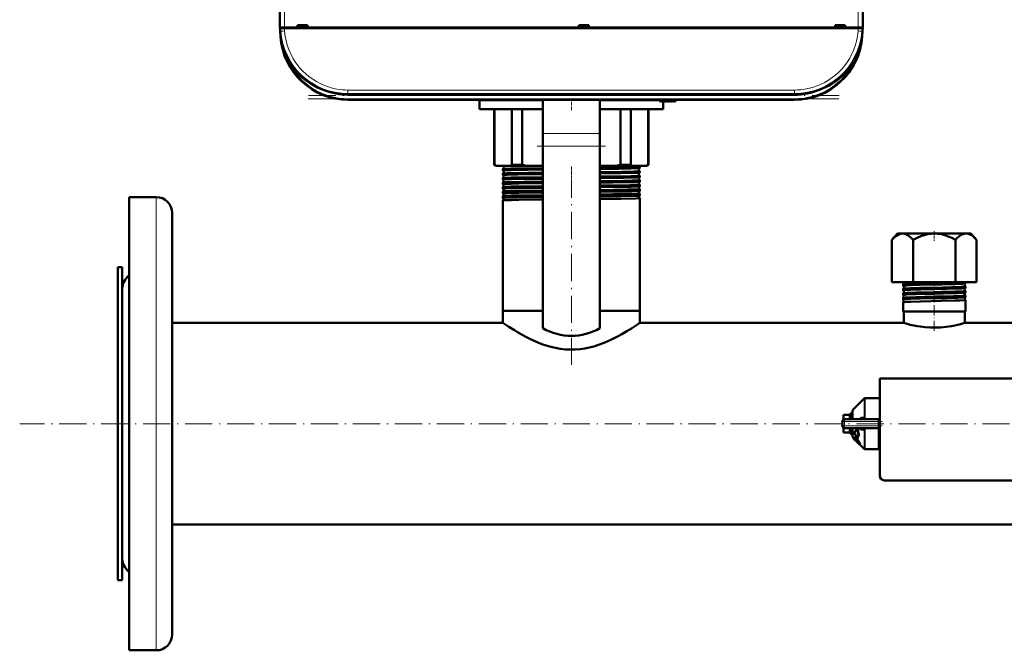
# Model space of a CAD drawing. Extents: x -1595 to 1972, y -1757 to 691.
# Tile 1 of 59: x -252 to 182, y -1757 to -1479. Entities that reach past the tile are written whole.
import ezdxf

# ---------------------------------------------------------------- set-up
doc = ezdxf.new("R2010")
doc.units = 0
doc.linetypes.add('DASHDOT', pattern=[18.5, 12, -3, 0.5, -3])

msp = doc.modelspace()

# ---------------------------------------------------------------- linework, layer by layer
at = {"color": 7, "lineweight": 50}
for p, q in [((-136.93, -1482.44), (-136.51, -1400.38)), ((120.07, -1482.44), (119.64, -1400.38)), ((-136.93, -1482.44), (-134.93, -1482.44)), ((-136.82, -1484.03), (-136.91, -1482.84)), ((-136.91, -1482.84), (-134.91, -1482.84)), ((-136.82, -1484.06), (-136.65, -1486.53)), ((-136.63, -1482.44), (-136.63, -1482.84)), ((-134.93, -1482.44), (-129.14, -1482.44)), ((118.04, -1482.84), (-134.91, -1482.84)), ((-129.14, -1482.44), (-129.14, -1481.44)), ((-129.14, -1481.44), (-124.73, -1481.44)), ((-129.14, -1482.44), (-129, -1482.44)), ((-129.08, -1482.44), (-124.78, -1482.44)), ((-129, -1482.44), (-128.93, -1481.44)), ((-124.93, -1481.44), (-124.87, -1482.44)), ((-124.87, -1482.44), (-124.73, -1482.44)), ((-124.73, -1481.44), (-124.73, -1482.44)), ((-124.73, -1482.44), (-5.14, -1482.44)), ((-5.14, -1482.44), (-5.14, -1481.44)), ((-5.14, -1481.44), (-0.73, -1481.44)), ((-5.14, -1482.44), (-5, -1482.44)), ((-5.08, -1482.44), (-0.78, -1482.44)), ((-5, -1482.44), (-4.93, -1481.44)), ((-0.93, -1481.44), (-0.87, -1482.44)), ((-0.87, -1482.44), (-0.73, -1482.44)), ((-0.73, -1481.44), (-0.73, -1482.44)), ((-0.73, -1482.44), (107.86, -1482.44)), ((107.86, -1482.44), (107.86, -1481.44)), ((107.86, -1481.44), (112.27, -1481.44)), ((107.86, -1482.44), (108, -1482.44)), ((107.92, -1482.44), (112.22, -1482.44)), ((108.07, -1481.44), (108, -1482.44)), ((112.07, -1481.44), (112.13, -1482.44)), ((112.13, -1482.44), (112.27, -1482.44)), ((112.27, -1481.44), (112.27, -1482.44)), ((112.27, -1482.44), (118.07, -1482.44)), ((120.04, -1482.84), (118.04, -1482.84)), ((119.77, -1482.84), (119.77, -1482.44)), ((119.95, -1484.03), (119.78, -1486.53)), ((120.04, -1482.84), (119.95, -1484.03)), ((119.62, -1486.84), (119.62, -1486.85)), ((119.62, -1486.85), (119.62, -1486.86)), ((119.67, -1486.52), (119.68, -1486.47)), ((119.73, -1486.52), (119.68, -1486.89)), ((119.73, -1486.52), (119.69, -1486.9)), ((-134.48, -1493.74), (-134.38, -1493.97)), ((111.9, -1504.77), (112.11, -1504.55)), ((111.9, -1504.77), (111.91, -1504.77)), ((111.93, -1504.75), (111.91, -1504.77)), ((111.91, -1504.76), (111.91, -1504.77)), ((111.91, -1504.77), (111.91, -1504.77)), ((111.94, -1504.73), (111.94, -1504.74)), ((112.21, -1504.44), (112.07, -1504.59)), ((112.22, -1504.42), (112.08, -1504.59)), ((112.08, -1504.58), (112.15, -1504.51)), ((112.58, -1504.01), (112.56, -1504.04)), ((112.87, -1503.67), (112.6, -1503.99)), ((112.91, -1503.63), (112.61, -1503.98)), ((90.03, -1511.94), (-106.9, -1511.94)), ((89.85, -1514.44), (-106.72, -1514.44)), ((-48.93, -1514.55), (-48.93, -1514.44)), ((-48.93, -1518.55), (-48.93, -1514.55)), ((-48.93, -1514.55), (-20.93, -1514.55)), ((-20.93, -1514.55), (-48.93, -1514.55)), ((-20.93, -1529.21), (-20.93, -1514.44)), ((4.07, -1529.21), (4.07, -1514.44)), ((4.07, -1514.55), (30.57, -1514.55)), ((30.57, -1514.55), (4.07, -1514.55)), ((30.57, -1514.44), (30.62, -1515.02)), ((30.79, -1515.08), (30.94, -1514.94)), ((30.94, -1514.94), (31.08, -1515.14)), ((31.23, -1515.15), (31.45, -1514.94)), ((31.45, -1514.94), (31.59, -1515.14)), ((31.74, -1515.15), (31.96, -1514.94)), ((31.96, -1514.94), (32.1, -1515.14)), ((32.25, -1515.15), (32.47, -1514.94)), ((32.47, -1514.94), (32.61, -1515.14)), ((32.98, -1514.94), (32.76, -1515.15)), ((33.12, -1515.14), (32.98, -1514.94)), ((33.49, -1514.94), (33.27, -1515.15)), ((33.63, -1515.14), (33.49, -1514.94)), ((34, -1514.94), (33.78, -1515.15)), ((34.14, -1515.14), (34, -1514.94)), ((34.51, -1514.94), (34.29, -1515.15)), ((34.65, -1515.14), (34.51, -1514.94)), ((35.02, -1514.94), (34.8, -1515.15)), ((35.16, -1515.14), (35.02, -1514.94)), ((35.53, -1514.94), (35.31, -1515.15)), ((35.67, -1515.14), (35.53, -1514.94)), ((36.04, -1514.94), (35.82, -1515.15)), ((36.18, -1515.14), (36.04, -1514.94)), ((36.55, -1514.94), (36.33, -1515.15)), ((36.69, -1515.14), (36.55, -1514.94)), ((37.06, -1514.94), (36.84, -1515.15)), ((37.19, -1515.13), (37.06, -1514.94)), ((37.52, -1514.94), (37.35, -1515.14)), ((37.57, -1514.44), (37.52, -1514.94)), ((-20.93, -1518.55), (-48.93, -1518.55)), ((-42.43, -1543.05), (-42.43, -1518.55)), ((-42.28, -1518.55), (-42.28, -1543.05)), ((-34.64, -1543.05), (-34.64, -1518.55)), ((-30.1, -1518.55), (-30.1, -1543.05)), ((32.07, -1518.55), (4.07, -1518.55)), ((13.23, -1543.05), (13.23, -1518.55)), ((17.77, -1518.55), (17.77, -1543.05)), ((25.41, -1543.05), (25.41, -1518.55)), ((25.57, -1518.55), (25.57, -1543.05)), ((32.07, -1515.09), (32.07, -1518.55)), ((-20.93, -1529.21), (-20.93, -1534.86)), ((4.07, -1529.21), (4.07, -1534.86)), ((-20.93, -1615.2), (-20.93, -1534.86)), ((4.07, -1615.2), (4.07, -1534.86)), ((-41.93, -1543.55), (-42.43, -1543.05)), ((-42.28, -1543.05), (-42.43, -1543.05)), ((-41.93, -1543.55), (-41.57, -1543.55)), ((-41.57, -1543.55), (-35.35, -1543.55)), ((-38.58, -1545.54), (-38.58, -1544.93)), ((-35.35, -1543.55), (-28.38, -1543.55)), ((-30.1, -1543.05), (-34.64, -1543.05)), ((-28.38, -1543.55), (-20.93, -1543.55)), ((4.07, -1543.55), (11.51, -1543.55)), ((11.51, -1543.55), (18.48, -1543.55)), ((17.77, -1543.05), (13.23, -1543.05)), ((18.48, -1543.55), (24.7, -1543.55)), ((21.72, -1544.53), (21.72, -1543.94)), ((24.7, -1543.55), (25.07, -1543.55)), ((25.57, -1543.05), (25.07, -1543.55)), ((25.57, -1543.05), (25.41, -1543.05)), ((-38.58, -1547.56), (-38.58, -1546.92)), ((-38.58, -1549.58), (-38.58, -1548.9)), ((21.72, -1546.55), (21.72, -1545.92)), ((21.72, -1548.57), (21.72, -1547.91)), ((-38.58, -1550.88), (-38.58, -1550.88)), ((-38.58, -1551.6), (-38.58, -1550.88)), ((-38.58, -1551.6), (-38.58, -1551.6)), ((-38.58, -1552.86), (-38.58, -1552.85)), ((-38.58, -1553.62), (-38.58, -1552.86)), ((-38.58, -1553.63), (-38.58, -1553.62)), ((21.71, -1550.59), (21.72, -1550.59)), ((21.72, -1551.87), (21.71, -1551.87)), ((21.71, -1552.61), (21.72, -1552.61)), ((21.72, -1553.85), (21.71, -1553.84)), ((21.72, -1550.59), (21.72, -1549.89)), ((21.72, -1552.61), (21.72, -1551.87)), ((21.72, -1554.63), (21.72, -1553.85)), ((-203.43, -1569.54), (-203.43, -1557.3)), ((-203.43, -1557.3), (-191.43, -1557.3)), ((-38.58, -1554.84), (-38.58, -1554.83)), ((-38.58, -1555.65), (-38.58, -1554.84)), ((-38.58, -1555.65), (-38.58, -1555.65)), ((-38.58, -1556.81), (-38.58, -1556.81)), ((-38.58, -1557.68), (-38.58, -1556.81)), ((-38.58, -1557.68), (-38.58, -1557.68)), ((21.71, -1554.64), (21.72, -1554.63)), ((21.72, -1555.82), (21.71, -1555.82)), ((21.71, -1556.67), (21.72, -1556.66)), ((21.72, -1557.79), (21.71, -1557.79)), ((21.72, -1556.66), (21.72, -1555.82)), ((21.72, -1607.55), (21.72, -1557.79)), ((-38.58, -1558.78), (-38.58, -1558.78)), ((-38.58, -1607.55), (-38.58, -1558.78)), ((-184.43, -1575.68), (-184.43, -1564.3)), ((-203.43, -1757.3), (-203.43, -1569.54)), ((-184.43, -1750.3), (-184.43, -1575.68)), ((135.44, -1573.35), (132.88, -1576.21)), ((165.72, -1573.35), (135.44, -1573.35)), ((167.69, -1573.35), (165.72, -1573.35)), ((167.69, -1573.35), (170.25, -1576.21)), ((132.88, -1594.85), (132.88, -1576.21)), ((142.22, -1594.85), (142.22, -1576.21)), ((160.91, -1594.85), (160.91, -1576.21)), ((170.25, -1594.85), (170.25, -1576.21)), ((-208.43, -1588.3), (-208.43, -1624.22)), ((-206.43, -1588.3), (-208.43, -1588.3)), ((-206.43, -1588.3), (-206.43, -1624.22)), ((132.88, -1594.85), (142.22, -1594.85)), ((137.81, -1596.44), (137.81, -1595.8)), ((142.22, -1594.85), (160.91, -1594.85)), ((160.91, -1594.85), (170.25, -1594.85)), ((165.32, -1595.43), (165.32, -1594.85)), ((165.32, -1597.44), (165.32, -1596.79)), ((-206.43, -1605.08), (-206.43, -1597.8)), ((137.81, -1598.45), (137.81, -1597.79)), ((137.81, -1600.47), (137.81, -1599.77)), ((137.81, -1602.5), (137.81, -1601.75)), ((165.32, -1599.46), (165.32, -1598.78)), ((165.32, -1601.49), (165.32, -1600.76)), ((-206.43, -1716.8), (-206.43, -1605.08)), ((137.81, -1607.85), (137.81, -1603.72)), ((165.32, -1607.85), (165.32, -1602.74)), ((-34.89, -1607.55), (-38.58, -1607.55)), ((-20.93, -1607.55), (-38.58, -1607.55)), ((-38.58, -1612.85), (-38.58, -1607.55)), ((-20.93, -1607.55), (-34.89, -1607.55)), ((21.72, -1607.55), (4.07, -1607.55)), ((21.72, -1607.55), (4.07, -1607.55)), ((21.72, -1612.85), (21.72, -1607.55)), ((139.49, -1607.85), (137.81, -1607.85)), ((138.12, -1612.85), (138.12, -1607.85)), ((165.32, -1607.85), (139.49, -1607.85)), ((165.02, -1612.85), (165.02, -1607.85)), ((-38.58, -1612.85), (-184.43, -1612.85)), ((138.12, -1612.85), (21.72, -1612.85)), ((281.42, -1612.85), (165.02, -1612.85)), ((-208.43, -1624.22), (-208.43, -1726.3)), ((-206.43, -1624.22), (-206.43, -1726.3)), ((127.57, -1637.3), (127.56, -1680.3)), ((211.57, -1637.3), (127.57, -1637.3)), ((115.77, -1651.09), (120.61, -1646.25)), ((121.1, -1646.05), (127.07, -1646.05)), ((127.07, -1646.23), (127.07, -1646.05)), ((127.57, -1646.23), (127.07, -1646.23)), ((111.57, -1653.41), (111.57, -1653.55)), ((114.07, -1653.41), (111.57, -1653.41)), ((111.57, -1654.99), (111.57, -1653.55)), ((114.57, -1652.8), (114.57, -1655.3)), ((115.39, -1652.8), (114.57, -1652.8)), ((115.39, -1652.8), (115.39, -1652.8)), ((115.57, -1652.8), (115.39, -1652.8)), ((115.57, -1652.95), (115.39, -1652.95)), ((115.57, -1653.37), (115.39, -1653.37)), ((115.57, -1653.76), (115.55, -1654.04)), ((115.57, -1653.84), (115.56, -1654.04)), ((115.57, -1655.3), (115.57, -1651.58)), ((111.07, -1658.3), (111.07, -1656.3)), ((111.21, -1655.77), (111.23, -1655.75)), ((111.57, -1654.99), (111.57, -1655.43)), ((112.07, -1655.3), (127.07, -1655.3)), ((115.57, -1654.04), (115.39, -1654.04)), ((115.57, -1654.91), (115.39, -1654.91)), ((115.51, -1655.3), (115.57, -1655.02)), ((115.57, -1654.45), (115.54, -1654.91)), ((115.55, -1654.69), (115.57, -1654.75)), ((115.56, -1653.89), (115.57, -1653.91)), ((115.57, -1655.23), (115.56, -1655.3)), ((119.2, -1654.73), (120.61, -1654.71)), ((119.4, -1655.3), (119.38, -1655.3)), ((127.07, -1655.3), (127.07, -1656.3)), ((127.07, -1655.3), (127.57, -1655.3)), ((127.07, -1656.3), (127.07, -1658.3)), ((111.21, -1658.82), (111.22, -1658.84)), ((111.57, -1659.24), (111.57, -1659.16)), ((111.57, -1659.61), (111.57, -1659.24)), ((111.57, -1661.05), (111.57, -1659.61)), ((111.57, -1661.05), (111.57, -1661.18)), ((114.07, -1661.18), (111.57, -1661.18)), ((112.07, -1659.3), (127.07, -1659.3)), ((114.57, -1659.3), (114.57, -1659.55)), ((114.57, -1659.55), (114.57, -1661.8)), ((115.49, -1661.8), (114.57, -1661.8)), ((115.57, -1660.19), (115.39, -1660.19)), ((115.57, -1660.96), (115.39, -1660.96)), ((115.57, -1661.49), (115.39, -1661.49)), ((115.57, -1661.77), (115.39, -1661.77)), ((115.53, -1659.55), (115.57, -1659.36)), ((115.57, -1659.9), (115.53, -1659.51)), ((115.57, -1659.78), (115.55, -1659.46)), ((115.57, -1660.57), (115.55, -1660.34)), ((115.57, -1660.48), (115.56, -1660.32)), ((115.57, -1663.01), (115.57, -1659.3)), ((116.97, -1662.13), (116.17, -1661.82)), ((117.88, -1659.54), (117.64, -1659.3)), ((117.7, -1662.4), (118.35, -1662.64)), ((118.53, -1662.46), (118.35, -1662.64)), ((120.61, -1659.88), (119.2, -1659.87)), ((119.41, -1659.3), (119.38, -1659.3)), ((120.61, -1659.88), (120.61, -1659.84)), ((127.07, -1658.3), (127.07, -1659.3)), ((127.07, -1668.55), (127.07, -1659.3)), ((116.16, -1663.9), (115.77, -1663.51)), ((116.3, -1663.47), (116.15, -1663.62)), ((116.57, -1664.32), (116.44, -1664.06)), ((116.46, -1664.34), (116.44, -1664.36)), ((116.46, -1664.35), (116.44, -1664.36)), ((117.69, -1663.91), (116.97, -1663.4)), ((117.35, -1665.2), (117.33, -1665.18)), ((117.47, -1665.03), (117.49, -1665.05)), ((117.85, -1663.75), (117.69, -1663.91)), ((118.25, -1666), (117.76, -1665.59)), ((117.9, -1665.45), (118.33, -1665.81)), ((120.61, -1668.34), (118.64, -1666.38)), ((118.83, -1666.22), (118.68, -1666.36)), ((127.07, -1665.82), (127.07, -1666.05)), ((127.54, -1665.82), (127.07, -1665.82)), ((121.1, -1668.55), (127.07, -1668.55)), ((127.56, -1668.37), (127.07, -1668.37)), ((129.56, -1682.3), (209.56, -1682.3)), ((179.49, -1682.3), (179.49, -1682.4)), ((181, -1682.4), (179.49, -1682.4)), ((181, -1682.3), (181, -1682.4)), ((181, -1682.4), (182.35, -1682.4)), ((182.35, -1682.3), (182.35, -1682.4)), ((487.57, -1701.75), (-184.43, -1701.75)), ((-206.43, -1726.3), (-208.43, -1726.3)), ((-203.43, -1757.3), (-191.43, -1757.3))]:
    msp.add_line(p, q, dxfattribs=at)
at = {"color": 7, "lineweight": 18}
for p, q in [((-134.51, -1400.38), (-134.93, -1482.44)), ((117.64, -1400.38), (118.07, -1482.44)), ((-134.94, -1482.84), (-134.94, -1482.44)), ((-134.91, -1482.84), (-134.83, -1484.03)), ((117.96, -1484.03), (118.04, -1482.84)), ((118.07, -1482.44), (118.07, -1482.84)), ((119.95, -1484.14), (119.95, -1484.03)), ((-136.65, -1486.53), (-136.6, -1486.52)), ((-136.55, -1486.89), (-136.6, -1486.52)), ((119.73, -1486.52), (119.78, -1486.53)), ((-133.39, -1497.04), (-133.08, -1496.87)), ((-133.08, -1496.87), (-132.96, -1496.8)), ((116.22, -1496.87), (116.09, -1496.8)), ((116.53, -1497.03), (116.22, -1496.87)), ((114.71, -1501.23), (114.71, -1501.51)), ((90.03, -1510.08), (-106.9, -1510.08)), ((-106.9, -1511.94), (-106.9, -1510.08)), ((90.03, -1510.08), (90.03, -1511.94)), ((-106.9, -1511.94), (-106.9, -1512.44)), ((90.03, -1512.44), (-106.9, -1512.44)), ((-106.72, -1513.94), (-106.72, -1514.44)), ((89.85, -1513.94), (-106.72, -1513.94)), ((32.64, -1515.17), (32.57, -1514.44)), ((89.85, -1513.94), (89.85, -1514.44)), ((90.03, -1512.44), (90.03, -1511.94)), ((-20.93, -1529.21), (4.07, -1529.21)), ((-20.93, -1534.86), (4.07, -1534.86)), ((-191.43, -1569.54), (-191.43, -1557.3)), ((-191.43, -1757.3), (-191.43, -1569.54)), ((120.61, -1654.71), (120.61, -1646.25)), ((121.1, -1646.05), (121.1, -1654.67)), ((114.07, -1653.55), (111.57, -1653.55)), ((114.07, -1653.41), (114.07, -1653.55)), ((114.07, -1654.99), (114.07, -1653.55)), ((115.77, -1651.09), (115.77, -1655.3)), ((112.07, -1656.3), (111.07, -1656.3)), ((111.57, -1654.99), (114.07, -1654.99)), ((112.07, -1656.3), (112.07, -1655.3)), ((112.07, -1656.3), (112.07, -1658.3)), ((127.07, -1656.3), (112.07, -1656.3)), ((114.07, -1654.99), (114.07, -1655.3)), ((112.07, -1658.3), (111.07, -1658.3)), ((114.07, -1659.61), (111.57, -1659.61)), ((111.57, -1661.05), (114.07, -1661.05)), ((112.07, -1658.3), (127.07, -1658.3)), ((112.07, -1659.3), (112.07, -1658.3)), ((114.07, -1659.3), (114.07, -1659.61)), ((114.07, -1661.05), (114.07, -1659.61)), ((114.07, -1661.05), (114.07, -1661.18)), ((115.77, -1663.51), (115.77, -1659.3)), ((120.61, -1668.34), (120.61, -1659.88)), ((121.1, -1659.93), (121.1, -1668.55)), ((116.53, -1663.45), (116.38, -1663.6)), ((116.53, -1663.97), (116.44, -1664.06)), ((116.72, -1664.18), (116.57, -1664.32)), ((117.03, -1664.56), (116.88, -1664.71)), ((117.29, -1663.94), (117.14, -1664.09)), ((117.47, -1665.03), (117.33, -1665.18)), ((117.9, -1665.45), (117.76, -1665.59)), ((118.07, -1664.75), (117.92, -1664.91)), ((118.36, -1665.88), (118.25, -1666)), ((118.62, -1665.55), (118.47, -1665.7)), ((118.85, -1666.09), (118.7, -1666.24))]:
    msp.add_line(p, q, dxfattribs=at)
at = {"color": 7, "linetype": 'DASHDOT', "lineweight": 18, "ltscale": 0.012015}
for p, q in [((-134.94, -1482.4), (-134.94, -1482.88)), ((118.07, -1482.4), (118.07, -1482.88))]:
    msp.add_line(p, q, dxfattribs=at)
at = {"color": 7, "linetype": 'DASHDOT', "lineweight": 18}
for p, q in [((109.72, -1512.44), (-126.59, -1512.44)), ((109.51, -1513.94), (-126.38, -1513.94)), ((-23.43, -1534.86), (6.57, -1534.86)), ((-8.43, -1631.38), (-8.43, -1551.1)), ((554.77, -1657.3), (-251.63, -1657.3))]:
    msp.add_line(p, q, dxfattribs=at)
at = {"color": 7, "linetype": 'DASHDOT', "lineweight": 18, "ltscale": 0.120001}
msp.add_line((-8.43, -1518.95), (-8.43, -1514.15), dxfattribs=at)
at = {"color": 7, "linetype": 'DASHDOT', "lineweight": 18, "ltscale": 0.028003}
msp.add_line((32.65, -1515.28), (32.55, -1514.17), dxfattribs=at)
at = {"color": 7, "linetype": 'DASHDOT', "lineweight": 18, "ltscale": 0.043604}
msp.add_line((-8.43, -1545.53), (-8.43, -1543.78), dxfattribs=at)
at = {"color": 7, "linetype": 'DASHDOT', "lineweight": 18, "ltscale": 0.044443}
msp.add_line((-8.43, -1547.54), (-8.43, -1545.77), dxfattribs=at)
at = {"color": 7, "linetype": 'DASHDOT', "lineweight": 18, "ltscale": 0.045422}
msp.add_line((-8.43, -1549.57), (-8.43, -1547.75), dxfattribs=at)
at = {"color": 7, "linetype": 'DASHDOT', "lineweight": 18, "ltscale": 0.046545}
msp.add_line((-8.43, -1551.59), (-8.43, -1549.73), dxfattribs=at)
at = {"color": 7, "linetype": 'DASHDOT', "lineweight": 18, "ltscale": 0.047827}
msp.add_line((-8.43, -1553.62), (-8.43, -1551.71), dxfattribs=at)
at = {"color": 7, "linetype": 'DASHDOT', "lineweight": 18, "ltscale": 0.04928}
msp.add_line((-8.43, -1555.65), (-8.43, -1553.68), dxfattribs=at)
at = {"color": 7, "linetype": 'DASHDOT', "lineweight": 18, "ltscale": 0.050922}
msp.add_line((-8.43, -1557.69), (-8.43, -1555.65), dxfattribs=at)
at = {"color": 7, "linetype": 'DASHDOT', "lineweight": 18, "ltscale": 0.103619}
msp.add_line((151.57, -1572.42), (151.57, -1576.56), dxfattribs=at)
at = {"color": 7, "linetype": 'DASHDOT', "lineweight": 18, "ltscale": 0.042801}
msp.add_line((151.57, -1596.42), (151.57, -1594.71), dxfattribs=at)
at = {"color": 7, "linetype": 'DASHDOT', "lineweight": 18, "ltscale": 0.045453}
msp.add_line((151.57, -1598.44), (151.57, -1596.63), dxfattribs=at)
at = {"color": 7, "linetype": 'DASHDOT', "lineweight": 18, "ltscale": 0.046515}
msp.add_line((151.57, -1600.47), (151.57, -1598.61), dxfattribs=at)
at = {"color": 7, "linetype": 'DASHDOT', "lineweight": 18, "ltscale": 0.047739}
msp.add_line((151.57, -1602.5), (151.57, -1600.59), dxfattribs=at)
at = {"color": 7, "linetype": 'DASHDOT', "lineweight": 18, "ltscale": 0.373285}
msp.add_line((151.57, -1616.41), (151.57, -1601.48), dxfattribs=at)
at = {"color": 7, "linetype": 'DASHDOT', "lineweight": 18, "ltscale": 0.45}
msp.add_line((110.57, -1656.3), (128.57, -1656.3), dxfattribs=at)
at = {"color": 7, "linetype": 'DASHDOT', "lineweight": 18, "ltscale": 0.060016}
msp.add_line((112.07, -1656.1), (112.07, -1658.5), dxfattribs=at)
at = {"color": 7, "linetype": 'DASHDOT', "lineweight": 18, "ltscale": 0.450015}
msp.add_line((128.57, -1658.3), (110.56, -1658.3), dxfattribs=at)
at = {"color": 7, "lineweight": 18}
for points in [[(-134.83, -1484.03), (-134.72, -1485.26), (-134.54, -1486.52), (-134.18, -1488.36), (-133.68, -1490.23), (-133.01, -1492.19), (-132.6, -1493.18), (-132.16, -1494.16), (-131.67, -1495.12), (-131.15, -1496.07), (-130.14, -1497.68), (-129.02, -1499.24), (-127.92, -1500.56), (-126.74, -1501.82), (-125.49, -1503.01), (-124, -1504.24), (-122.45, -1505.36), (-120.81, -1506.38), (-119.13, -1507.26), (-117.55, -1507.97), (-115.96, -1508.57), (-114.37, -1509.06), (-112.49, -1509.51), (-110.65, -1509.82), (-109.38, -1509.97), (-108.14, -1510.05), (-106.9, -1510.08)], [(90.03, -1510.08), (91.26, -1510.05), (92.53, -1509.96), (93.77, -1509.82), (95.03, -1509.62), (96.64, -1509.28), (98.28, -1508.83), (99.92, -1508.27), (101.46, -1507.64), (102.98, -1506.9), (104.49, -1506.05), (105.57, -1505.36), (106.63, -1504.62), (108.13, -1503.43), (109.55, -1502.14), (110.9, -1500.73), (112.15, -1499.24), (113.28, -1497.68), (114.28, -1496.07), (114.8, -1495.12), (115.29, -1494.15), (115.73, -1493.17), (116.14, -1492.19), (116.82, -1490.22), (117.32, -1488.35), (117.67, -1486.51), (117.85, -1485.25), (117.96, -1484.03)], [(119.68, -1486.89), (119.41, -1488.66), (119.03, -1490.4), (118.55, -1492.12), (117.85, -1494.13), (117.23, -1495.6), (116.53, -1497.02)], [(118.24, -1655.3), (118.49, -1655.02), (118.8, -1654.83), (119, -1654.76), (119.2, -1654.73)], [(120.87, -1655.3), (121.01, -1655.07), (121.09, -1654.8), (121.1, -1654.67)], [(119.2, -1659.87), (118.94, -1659.82), (118.69, -1659.71), (118.45, -1659.53), (118.24, -1659.3)], [(120.61, -1659.84), (120.58, -1659.73), (120.48, -1659.59)]]:
    msp.add_lwpolyline(points, dxfattribs=at)
at = {"color": 7, "lineweight": 50}
for points in [[(-38.57, -1544.92), (-38.49, -1544.9), (-38.05, -1544.87), (-37.3, -1544.84), (-34.89, -1544.77)], [(-34.89, -1544.77), (-31.95, -1544.72), (-20.93, -1544.57)], [(-34.89, -1545.38), (-27.6, -1545.26), (-20.93, -1545.17)], [(4.07, -1544.3), (10.01, -1544.23), (18.07, -1544.09), (20.57, -1544.02), (21.59, -1543.97), (21.7, -1543.95), (21.71, -1543.94), (21.71, -1543.94), (21.72, -1543.94), (21.72, -1543.94)], [(4.07, -1544.9), (12.44, -1544.79), (17.87, -1544.7), (21, -1544.6), (21.64, -1544.56), (21.7, -1544.54)], [(-38.58, -1545.54), (-38.58, -1545.54), (-38.58, -1545.54), (-38.58, -1545.53), (-38.56, -1545.53), (-38.39, -1545.5), (-36.9, -1545.43), (-34.89, -1545.38)], [(-38.58, -1546.91), (-38.53, -1546.9), (-38.3, -1546.87), (-36.69, -1546.8), (-34.89, -1546.76)], [(-38.58, -1547.56), (-38.58, -1547.56), (-38.58, -1547.55), (-38.58, -1547.55), (-38.57, -1547.55), (-38.54, -1547.54), (-38.18, -1547.5), (-36.58, -1547.44), (-34.89, -1547.4)], [(-38.58, -1548.89), (-38.57, -1548.89), (-38.52, -1548.88), (-38.19, -1548.85), (-36.18, -1548.77), (-34.89, -1548.74)], [(-38.58, -1549.58), (-38.58, -1549.57), (-38.58, -1549.57), (-38.58, -1549.57), (-38.57, -1549.57), (-38.54, -1549.56), (-38.15, -1549.52), (-37.4, -1549.49), (-34.89, -1549.42)], [(-34.89, -1546.76), (-27.59, -1546.64), (-20.93, -1546.55)], [(-34.89, -1547.4), (-31.95, -1547.34), (-20.93, -1547.19)], [(-34.89, -1548.74), (-31.95, -1548.69), (-20.93, -1548.54)], [(-34.89, -1549.42), (-29.04, -1549.31), (-20.93, -1549.21)], [(4.07, -1546.28), (13.83, -1546.16), (19.07, -1546.06), (20.73, -1546), (21.6, -1545.95), (21.7, -1545.93), (21.71, -1545.93), (21.71, -1545.93), (21.72, -1545.92), (21.72, -1545.92)], [(4.07, -1546.92), (13.42, -1546.79), (19.93, -1546.66), (21.28, -1546.6), (21.64, -1546.57), (21.69, -1546.56), (21.71, -1546.56)], [(4.07, -1548.27), (10.04, -1548.2), (17.98, -1548.07), (21.12, -1547.97), (21.64, -1547.93), (21.71, -1547.92), (21.71, -1547.91), (21.71, -1547.91), (21.72, -1547.91)], [(4.07, -1548.93), (14.86, -1548.79), (18.78, -1548.71), (21.31, -1548.62), (21.65, -1548.59), (21.7, -1548.58), (21.71, -1548.57)], [(-38.58, -1550.88), (-38.56, -1550.87), (-38.5, -1550.86), (-38.09, -1550.82), (-37.33, -1550.79), (-34.89, -1550.72)], [(-38.58, -1551.6), (-38.58, -1551.59), (-38.58, -1551.59), (-38.58, -1551.59), (-38.57, -1551.59), (-38.54, -1551.58), (-38.15, -1551.54), (-37.4, -1551.51), (-34.89, -1551.44)], [(-38.58, -1552.85), (-38.57, -1552.85), (-38.51, -1552.84), (-38.1, -1552.8), (-37.34, -1552.77), (-34.89, -1552.7)], [(-38.58, -1553.62), (-38.58, -1553.62), (-38.58, -1553.62), (-38.58, -1553.61), (-38.57, -1553.61), (-38.54, -1553.6), (-38.15, -1553.57), (-37.4, -1553.53), (-34.89, -1553.46)], [(-34.89, -1550.72), (-29.04, -1550.62), (-20.93, -1550.52)], [(-34.89, -1551.44), (-31.51, -1551.37), (-20.93, -1551.23)], [(-34.89, -1552.7), (-31.95, -1552.65), (-20.93, -1552.5)], [(-34.89, -1553.46), (-29.12, -1553.36), (-20.93, -1553.25)], [(4.07, -1550.25), (14.52, -1550.11), (18.42, -1550.04), (21.03, -1549.96), (21.64, -1549.91), (21.71, -1549.9), (21.71, -1549.89), (21.71, -1549.89), (21.72, -1549.89)], [(4.07, -1550.95), (9.92, -1550.88), (17.86, -1550.75), (20.41, -1550.68), (21.2, -1550.65), (21.63, -1550.61), (21.7, -1550.6), (21.71, -1550.59)], [(4.07, -1552.23), (9.99, -1552.16), (17.4, -1552.04), (20.56, -1551.96), (21.58, -1551.9), (21.7, -1551.88), (21.71, -1551.88), (21.71, -1551.87), (21.72, -1551.87), (21.72, -1551.87)], [(4.07, -1552.98), (12.5, -1552.87), (17.93, -1552.77), (21.02, -1552.68), (21.65, -1552.63), (21.7, -1552.62), (21.71, -1552.61)], [(4.07, -1554.21), (16.41, -1554.04), (18.83, -1553.99), (20.8, -1553.93), (21.38, -1553.9), (21.68, -1553.86), (21.7, -1553.86), (21.71, -1553.85), (21.71, -1553.85), (21.71, -1553.85), (21.72, -1553.85)], [(-38.58, -1554.83), (-38.57, -1554.83), (-38.51, -1554.81), (-38.1, -1554.78), (-37.35, -1554.75), (-34.89, -1554.68)], [(-38.58, -1555.65), (-38.58, -1555.65), (-38.58, -1555.64), (-38.58, -1555.64), (-38.57, -1555.64), (-38.41, -1555.61), (-37.07, -1555.54), (-34.89, -1555.49)], [(-38.58, -1556.81), (-38.58, -1556.8), (-38.55, -1556.79), (-38.38, -1556.77), (-37.06, -1556.71), (-34.89, -1556.65)], [(-38.58, -1557.68), (-38.58, -1557.68), (-38.58, -1557.67), (-38.58, -1557.67), (-38.51, -1557.65), (-37.89, -1557.61), (-34.89, -1557.52)], [(-34.89, -1554.68), (-29.11, -1554.58), (-20.93, -1554.48)], [(-34.89, -1555.49), (-31.51, -1555.42), (-20.93, -1555.28)], [(-34.89, -1556.65), (-31.51, -1556.59), (-20.93, -1556.45)], [(-34.89, -1557.52), (-31.96, -1557.46), (-20.93, -1557.31)], [(4.07, -1555), (9.95, -1554.93), (18.3, -1554.79), (20.78, -1554.71), (21.58, -1554.66), (21.69, -1554.65), (21.71, -1554.64), (21.71, -1554.64)], [(4.07, -1556.18), (10.03, -1556.11), (18.07, -1555.98), (20.57, -1555.91), (21.59, -1555.85), (21.7, -1555.83), (21.71, -1555.83), (21.71, -1555.83), (21.72, -1555.82), (21.72, -1555.82)], [(4.07, -1557.03), (13.41, -1556.91), (19.25, -1556.79), (21.4, -1556.71), (21.67, -1556.68), (21.7, -1556.67), (21.71, -1556.67)], [(4.07, -1558.15), (13.54, -1558.03), (19.98, -1557.9), (21.32, -1557.85), (21.67, -1557.81), (21.7, -1557.8), (21.71, -1557.8), (21.71, -1557.8), (21.71, -1557.8), (21.72, -1557.79)], [(-38.58, -1558.78), (-38.58, -1558.77), (-38.57, -1558.77), (-38.49, -1558.75), (-37.88, -1558.71), (-34.89, -1558.62)], [(-34.89, -1558.62), (-31.51, -1558.56), (-20.93, -1558.42)], [(132.88, -1576.21), (133.76, -1575.3), (134.59, -1574.59), (135.36, -1574.06), (136.1, -1573.7), (136.86, -1573.47), (137.61, -1573.41), (138.36, -1573.5), (139.12, -1573.74), (139.91, -1574.16), (140.63, -1574.68), (141.4, -1575.36), (142.22, -1576.21)], [(142.22, -1576.21), (143.99, -1575.3), (145.63, -1574.59), (147.18, -1574.06), (148.67, -1573.7), (150.19, -1573.47), (151.68, -1573.41), (153.18, -1573.5), (154.7, -1573.74), (156.27, -1574.16), (157.73, -1574.68), (159.26, -1575.36), (160.91, -1576.21)], [(165.77, -1573.41), (165.23, -1573.42), (164.69, -1573.52), (164.14, -1573.69), (163.72, -1573.88), (163.29, -1574.12), (162.4, -1574.76), (161.44, -1575.64), (160.91, -1576.21)], [(165.77, -1573.41), (166.49, -1573.52), (167.22, -1573.78), (167.98, -1574.19), (168.77, -1574.77), (169.61, -1575.54), (170.25, -1576.21)], [(137.81, -1596.44), (137.81, -1596.43), (137.81, -1596.43), (137.81, -1596.43), (137.83, -1596.42), (138, -1596.38), (138.35, -1596.35), (139.49, -1596.27)], [(137.83, -1595.78), (137.88, -1595.77), (138.1, -1595.74), (139.49, -1595.64)], [(139.49, -1595.64), (141.14, -1595.58), (145.46, -1595.45), (156.94, -1595.18), (160.55, -1595.08), (163.58, -1594.97), (164.88, -1594.89), (165.21, -1594.85)], [(139.49, -1596.27), (141.14, -1596.21), (145.46, -1596.08), (154.85, -1595.85), (160.76, -1595.7), (164.09, -1595.56), (165.02, -1595.49), (165.25, -1595.46), (165.31, -1595.44)], [(139.49, -1597.63), (141.15, -1597.56), (145.48, -1597.43), (151.25, -1597.3), (159.23, -1597.1), (163.39, -1596.96), (164.71, -1596.89), (165.26, -1596.83), (165.3, -1596.81), (165.32, -1596.8), (165.32, -1596.8), (165.32, -1596.8), (165.32, -1596.79)], [(137.81, -1598.45), (137.81, -1598.45), (137.81, -1598.45), (137.81, -1598.44), (137.83, -1598.43), (138.04, -1598.39), (139.06, -1598.32), (139.49, -1598.29)], [(137.81, -1600.47), (137.81, -1600.47), (137.81, -1600.47), (137.81, -1600.46), (137.83, -1600.46), (138, -1600.42), (138.35, -1600.38), (139.49, -1600.31)], [(137.82, -1597.77), (137.87, -1597.75), (138.08, -1597.72), (139.49, -1597.63)], [(137.82, -1599.75), (137.88, -1599.73), (138.16, -1599.7), (139.49, -1599.61)], [(137.82, -1601.74), (137.86, -1601.72), (138.06, -1601.69), (139.49, -1601.59)], [(139.49, -1598.29), (141.14, -1598.22), (145.46, -1598.1), (157.14, -1597.81), (160.78, -1597.71), (163.7, -1597.6), (165.04, -1597.51), (165.26, -1597.48), (165.31, -1597.46)], [(139.49, -1599.61), (143.44, -1599.47), (151.2, -1599.28), (154.82, -1599.2), (160.8, -1599.04), (163.67, -1598.93), (165.04, -1598.84), (165.28, -1598.8), (165.32, -1598.79), (165.32, -1598.78), (165.32, -1598.78)], [(139.49, -1600.31), (143.5, -1600.17), (151.32, -1599.97), (160.09, -1599.75), (161.76, -1599.7), (164.32, -1599.59), (165.05, -1599.53), (165.27, -1599.49), (165.31, -1599.48)], [(139.49, -1601.59), (143.49, -1601.45), (151.39, -1601.26), (160.15, -1601.04), (161.82, -1600.99), (164.35, -1600.88), (165.06, -1600.82), (165.3, -1600.78), (165.32, -1600.77), (165.32, -1600.76), (165.32, -1600.76), (165.32, -1600.76)], [(139.49, -1602.34), (141.15, -1602.27), (145.48, -1602.14), (156.93, -1601.86), (161.92, -1601.72), (164.22, -1601.62), (165.15, -1601.54), (165.28, -1601.51), (165.32, -1601.5)], [(137.81, -1602.5), (137.81, -1602.5), (137.81, -1602.49), (137.81, -1602.49), (137.83, -1602.48), (138, -1602.44), (138.35, -1602.41), (139.49, -1602.34)], [(137.81, -1603.71), (137.82, -1603.71), (137.86, -1603.7), (138.4, -1603.63), (139.49, -1603.57)], [(139.49, -1603.57), (141.15, -1603.5), (145.48, -1603.37), (154.7, -1603.16), (160.75, -1603), (162.82, -1602.93), (164.67, -1602.83), (165.25, -1602.77), (165.3, -1602.75), (165.32, -1602.75), (165.32, -1602.74), (165.32, -1602.74), (165.32, -1602.74)], [(21.72, -1612.85), (20.73, -1613.51), (18.07, -1615.24), (16.09, -1616.45), (13.83, -1617.77), (12.18, -1618.68), (10.43, -1619.58), (9.05, -1620.25), (7.62, -1620.91), (5.63, -1621.74), (3.57, -1622.5), (1.43, -1623.18), (-0.53, -1623.69), (-2.54, -1624.11), (-4.59, -1624.41), (-6.78, -1624.59), (-9, -1624.63), (-11.2, -1624.52), (-13.35, -1624.27), (-15.46, -1623.89), (-17.53, -1623.39), (-19.54, -1622.8), (-21.41, -1622.15), (-23.22, -1621.45), (-24.85, -1620.75), (-26.41, -1620.02), (-28.14, -1619.15), (-29.78, -1618.28), (-32.11, -1616.96), (-33.53, -1616.11), (-35.95, -1614.59), (-38.58, -1612.85)], [(165.02, -1612.85), (163.19, -1613.37), (162.02, -1613.66), (160.65, -1613.97), (159.12, -1614.26), (156.8, -1614.61), (154.33, -1614.84), (151.78, -1614.93), (149.61, -1614.89), (147.48, -1614.74), (145.44, -1614.49), (143.99, -1614.26), (142.63, -1614), (141.02, -1613.64), (140.09, -1613.41), (138.12, -1612.85)], [(119.2, -1654.73), (119.16, -1654.9), (119.08, -1655.07), (118.98, -1655.19), (118.84, -1655.27), (118.72, -1655.3)], [(120.61, -1654.71), (120.61, -1654.77), (120.58, -1654.88), (120.5, -1654.98), (120.39, -1655.07), (120.12, -1655.19), (119.89, -1655.25), (119.4, -1655.3)], [(117.62, -1659.3), (117.74, -1660.44), (117.99, -1661.56), (118.35, -1662.64)], [(117.88, -1659.54), (118, -1660.54), (118.22, -1661.51), (118.53, -1662.46)], [(119.2, -1659.87), (119.16, -1659.69), (119.08, -1659.53), (118.98, -1659.41), (118.84, -1659.32), (118.72, -1659.3)], [(115.8, -1663.53), (115.88, -1663.72), (116.07, -1663.96), (116.44, -1664.36)], [(116.12, -1663.76), (116.13, -1663.66), (116.15, -1663.62)], [(116.63, -1664.54), (116.33, -1664.17), (116.15, -1663.88), (116.12, -1663.76)], [(116.15, -1663.62), (116.19, -1663.59), (116.32, -1663.59), (116.38, -1663.6)], [(116.3, -1663.47), (116.35, -1663.44), (116.4, -1663.43), (116.53, -1663.45)], [(116.38, -1663.6), (116.72, -1663.76), (117.14, -1664.09)], [(116.46, -1663.98), (116.49, -1663.97), (116.52, -1663.97), (116.6, -1663.99)], [(116.53, -1663.45), (116.8, -1663.56), (117.11, -1663.79), (117.29, -1663.94)], [(116.6, -1663.99), (116.74, -1664.05), (116.97, -1664.22), (117.12, -1664.35)], [(117.87, -1665.8), (117.22, -1665.17), (116.63, -1664.54)], [(118.37, -1666.02), (118.36, -1666.03), (118.35, -1666.03), (118.32, -1666.03), (118.25, -1666)], [(118.64, -1666.38), (118.56, -1666.36), (118.35, -1666.22)], [(118.47, -1665.7), (118.61, -1665.98), (118.7, -1666.24)], [(118.62, -1665.55), (118.8, -1665.92), (118.85, -1666.09)], [(118.7, -1666.24), (118.7, -1666.31), (118.7, -1666.34), (118.68, -1666.36)], [(118.85, -1666.09), (118.85, -1666.17), (118.84, -1666.21), (118.83, -1666.22)]]:
    msp.add_lwpolyline(points, dxfattribs=at)
for centre, radius, start, end in [((-106.9, -1481.94), 30, 184, 270), ((90.03, -1481.94), 30, 270, 356), ((-106.72, -1484.44), 30, 184, 270), ((-136.59, -1486.76), 0.135, 285.2868, 317.5747), ((-106.82, -1483.2), 29.96, 187.0814, 207.5257), ((89.85, -1484.44), 30, 270, 356), ((119.76, -1486.43), 0.0872, 210.963, 254.4077), ((-107.08, -1482.01), 29.8, 198.5314, 203.1815), ((89.85, -1484.44), 30, 270, 346.5066), ((90.03, -1481.93), 30, 336.0228, 341.4432), ((-106.87, -1481.92), 30.03, 205.6025, 209.691), ((89.85, -1484.44), 30, 326.3789, 338.6162), ((90.15, -1482), 29.86, 330.2994, 333.6542), ((113.46, -1501.14), 1.3, 290.0791, 343.3985), ((113.46, -1501.14), 1.3, 290.0783, 343.3985), ((106.08, -1498.94), 9, 343.3984, 346.4437), ((106.08, -1498.94), 9, 343.3984, 346.444), ((89.85, -1484.44), 30, 317.7896, 319.4459), ((90.13, -1484.67), 29.63, 318.847, 319.971), ((90.24, -1484.77), 29.49, 318.9322, 320.0996), ((89.85, -1484.44), 30, 320.0609, 323.3274), ((30.72, -1515.01), 0.1, 185, 315), ((31.16, -1515.08), 0.1, 215, 315), ((31.67, -1515.08), 0.1, 215, 315), ((32.18, -1515.08), 0.1, 215, 315), ((32.69, -1515.08), 0.1, 215, 315), ((33.2, -1515.08), 0.1, 215, 315), ((33.71, -1515.08), 0.1, 215, 315), ((34.22, -1515.08), 0.1, 215, 315), ((34.73, -1515.08), 0.1, 215, 315), ((35.24, -1515.08), 0.1, 215, 315), ((35.75, -1515.08), 0.1, 215, 315), ((36.26, -1515.08), 0.1, 215, 315), ((36.77, -1515.08), 0.1, 215, 315), ((37.27, -1515.07), 0.1, 215, 319.585), ((-36.36, -1535.36), 9.71, 232.3802, 237.5228), ((-38.57, -1544.94), 0.0155, 97.1778, 153.4332), ((-38.84, -1544.23), 0.742, 291.2437, 1.5522), ((-38.84, -1544.23), 0.742, 1.2974, 66.1659), ((-40.56, -1535.36), 9.71, 302.4772, 307.6198), ((-19.46, -1509.64), 35.06, 252.3376, 255.2677), ((2.59, -1509.64), 35.06, 284.7323, 287.6624), ((23.69, -1535.36), 9.71, 232.3802, 237.5228), ((21.99, -1545.23), 0.742, 112.5836, 179.0644), ((21.99, -1545.23), 0.742, 178.8017, 247.41), ((21.95, -1543.24), 0.735, 205.1964, 250.2393), ((21.7, -1543.95), 0.0178, 29.219, 84.4932), ((21.7, -1544.53), 0.0138, 278.9714, 336.1956), ((19.49, -1535.36), 9.71, 302.4772, 307.6198), ((-38.57, -1545.54), 0.0125, 201.8729, 259.3523), ((-38.88, -1546.23), 0.742, 1.2902, 66.0295), ((-38.88, -1546.23), 0.743, 293.9652, 1.5216), ((-38.57, -1546.92), 0.0122, 100.6004, 157.9581), ((-38.58, -1547.55), 0.0101, 197.6223, 255.1439), ((-38.91, -1548.23), 0.743, 1.3199, 63.2108), ((-38.91, -1548.23), 0.743, 296.7772, 1.4981), ((-38.58, -1548.9), 0.00972, 104.8815, 162.3626), ((-38.58, -1549.57), 0.00855, 194.3407, 251.2974), ((-38.95, -1550.23), 0.744, 1.3396, 60.259), ((22.03, -1547.23), 0.743, 115.3742, 179.0226), ((22.03, -1547.23), 0.743, 178.8258, 244.6475), ((22.06, -1549.23), 0.743, 118.2569, 179.0083), ((22.06, -1549.23), 0.744, 178.8519, 241.7507), ((21.7, -1545.93), 0.0136, 24.1003, 81.0117), ((21.7, -1546.55), 0.0111, 282.7395, 340.4952), ((21.71, -1547.91), 0.0108, 19.6822, 77.1411), ((21.71, -1548.56), 0.00917, 286.9903, 344.2485), ((-38.95, -1550.23), 0.744, 299.7201, 1.4834), ((-38.98, -1552.23), 0.744, 1.3546, 57.195), ((-38.98, -1552.23), 0.744, 302.7953, 1.4609), ((-39.02, -1554.23), 0.745, 1.375, 54.0015), ((22.1, -1551.23), 0.744, 121.2623, 178.9792), ((22.1, -1551.23), 0.744, 178.8593, 238.7503), ((22.13, -1553.23), 0.744, 124.3808, 178.9745), ((22.13, -1553.23), 0.745, 178.882, 235.6295), ((21.71, -1549.89), 0.00889, 15.9593, 73.0973), ((-191.43, -1564.3), 7, 0, 90), ((-39.02, -1554.23), 0.745, 305.9845, 1.458), ((-39.05, -1556.23), 0.745, 1.3709, 50.673), ((-39.05, -1556.23), 0.745, 309.3203, 1.4333), ((-39.09, -1558.23), 0.745, 1.3879, 47.1573), ((-39.09, -1558.23), 0.745, 312.8275, 1.4341), ((22.17, -1555.23), 0.745, 127.6399, 178.9652), ((22.17, -1555.23), 0.745, 178.8897, 232.371), ((22.2, -1557.23), 0.745, 131.06, 178.9502), ((22.2, -1557.23), 0.745, 178.896, 228.9497), ((-199.43, -1597.8), 7, 124.8499, 180), ((137.83, -1595.81), 0.0275, 100.1025, 157.4393), ((137.83, -1596.43), 0.0228, 198.2364, 255.9713), ((137.49, -1597.11), 0.735, 0.8409, 63.4363), ((137.49, -1597.11), 0.735, 296.5402, 1.2418), ((137.53, -1595.11), 0.734, 293.882, 1.2991), ((137.52, -1595.11), 0.742, 1.0337, 20.6854), ((165.62, -1596.11), 0.735, 177.9935, 244.8014), ((165.62, -1596.11), 0.734, 115.2193, 178.4369), ((165.3, -1595.42), 0.0253, 282.0505, 339.617), ((165.3, -1596.8), 0.0246, 20.4216, 77.9906), ((165.3, -1597.44), 0.0209, 286.0976, 343.4988), ((137.83, -1597.79), 0.0223, 103.9259, 161.4897), ((137.82, -1598.45), 0.0192, 194.8125, 251.7203), ((137.82, -1599.77), 0.0186, 108.1404, 164.9916), ((137.82, -1600.47), 0.0165, 191.9035, 247.4548), ((137.82, -1601.75), 0.0158, 112.5136, 168.073), ((137.46, -1599.11), 0.736, 0.8882, 60.6145), ((137.46, -1599.11), 0.736, 299.3516, 1.2089), ((137.42, -1601.11), 0.737, 0.9273, 57.6413), ((137.42, -1601.11), 0.738, 302.3238, 1.1689), ((165.66, -1598.11), 0.735, 117.9529, 178.3925), ((165.66, -1598.11), 0.736, 178.0437, 242.0634), ((165.69, -1600.11), 0.737, 178.0896, 239.1594), ((165.69, -1600.11), 0.737, 120.8491, 178.3603), ((165.73, -1602.11), 0.738, 123.884, 178.3248), ((165.31, -1598.78), 0.0202, 16.6342, 73.9397), ((165.31, -1599.46), 0.0177, 290.3516, 346.673), ((165.31, -1600.76), 0.0171, 13.4077, 69.6971), ((165.31, -1601.48), 0.0154, 294.8823, 349.4667), ((137.82, -1602.49), 0.0145, 189.3133, 242.8736), ((137.39, -1603.11), 0.738, 0.9482, 54.5414), ((137.38, -1603.11), 0.738, 305.4326, 1.1357), ((137.82, -1603.73), 0.0138, 117.0359, 170.5143), ((165.73, -1602.11), 0.738, 178.1124, 236.129), ((165.31, -1602.74), 0.0148, 10.6799, 65.3769), ((-8.43, -1593.55), 25, 240, 300), ((121.1, -1646.75), 0.7, 90, 135.0001), ((114.07, -1652.91), 0.5, 270, 0), ((117.4, -1654.05), 2.12, 149.937, 161.4377), ((123.12, -1655.96), 7.97, 161.514, 166.0431), ((116.27, -1651.58), 0.7, 134.9999, 180), ((112.07, -1656.3), 1, 90, 180), ((112.07, -1656.3), 1.01, 166.244, 179.8165), ((136.18, -1659.17), 21.23, 166.2469, 168.4153), ((112.07, -1658.3), 1, 180, 270), ((114.07, -1661.68), 0.5, 360, 90), ((88.97, -1654.17), 27.1, 347.1687, 348.5557), ((104.52, -1657.74), 11.33, 343.5128, 347.0112), ((112.22, -1660.03), 3.49, 335.1832, 343.3292), ((115.49, -1661.64), 0.155, 270.6792, 298.2527), ((143.15, -1662.7), 26.18, 178.7392, 181.523), ((145.76, -1663.42), 28.08, 177.9317, 181.0127), ((145.67, -1663.58), 27.82, 177.7164, 180.3616), ((119.38, -1662.33), 3.03, 82.3564, 89.3919), ((119.53, -1661.21), 1.9, 70.7218, 82.4764), ((119.85, -1660.35), 0.984, 50.4733, 72.0027), ((116.27, -1663.01), 0.7, 180, 225), ((116.52, -1664.04), 0.0844, 142.2281, 195.7671), ((119.96, -1661.89), 4.18, 215.657, 222.4501), ((117.51, -1663.6), 0.981, 203.2204, 215.8096), ((120.08, -1661.78), 4.13, 215.4797, 222.3545), ((125.16, -1657.27), 11.13, 221.9286, 225.2511), ((125.25, -1657.19), 11.04, 221.8785, 225.2264), ((112.75, -1669.19), 6.52, 42.4528, 47.9041), ((112.2, -1669.59), 7.39, 39.3275, 48.0594), ((112.48, -1669.3), 7.21, 39.1321, 48.0819), ((128.55, -1654), 15.84, 224.9939, 227.0554), ((128.5, -1654.05), 15.56, 224.9836, 227.0806), ((112.14, -1669.85), 7.42, 39.484, 43.089), ((113.55, -1668.7), 5.6, 35.2108, 39.5692), ((122.75, -1660.74), 7.03, 226.012, 231.2417), ((113.71, -1668.44), 5.5, 29.9208, 40.0187), ((113.91, -1668.23), 5.42, 29.6206, 39.8675), ((115.94, -1667.05), 2.7, 28.5022, 35.6368), ((117.66, -1666.13), 0.739, 13.9092, 29.7326), ((118.3, -1665.98), 0.0808, 328.1442, 19.7741), ((118.64, -1666.32), 0.0613, 264.0848, 312.0786), ((126.57, -1666.05), 1, 1.0945, 60.0009), ((121.1, -1667.85), 0.7, 224.9999, 270), ((129.56, -1680.3), 2, 179.9994, 269.9994), ((-199.43, -1716.8), 7, 180, 235.1501), ((-191.43, -1750.3), 7, 270, 360)]:
    msp.add_arc(centre, radius, start, end, dxfattribs=at)
at = {"color": 7, "lineweight": 18}
for centre, radius, start, end in [((-76.09, -1479.78), 60.88, 184.0416, 186.3583), ((59.22, -1479.78), 60.89, 353.6418, 356.0008), ((-106.9, -1481.94), 30.5, 209.6942, 269.9999), ((-106.72, -1484.44), 29.5, 205.3037, 270), ((89.85, -1484.44), 29.5, 270, 334.723), ((90.03, -1481.95), 30.49, 312.9537, 330.3448), ((90.03, -1481.94), 30.49, 269.9925, 312.9526), ((120.04, -1659.96), 1.07, 20.5241, 38.5885), ((120.13, -1659.93), 0.975, 359.9298, 20.3824), ((128.39, -1669.64), 5.04, 99.4185, 105.2335)]:
    msp.add_arc(centre, radius, start, end, dxfattribs=at)
for centre, major_axis, ratio, start_param, end_param in [((-134.83, -1483.89), (2, 0.14), 0.069587, 3.141593, 4.707523), ((117.96, -1483.89), (2, -0.14), 0.069587, 4.717255, 6.283185), ((-137.04, -1486.56), (0.495, 0.076), 0.164442, 5.813966, 6.277967), ((114.07, -1653.11), (0.5, 0), 0.866025, 4.712389, 6.283185), ((114.07, -1654.56), (0.5, 0), 0.866025, 4.712389, 6.283185), ((114.07, -1660.04), (0.5, 0), 0.866025, 0, 1.570796), ((114.07, -1661.48), (0.5, 0), 0.866025, 0, 1.570796), ((126.57, -1665.99), (1, 0), 0.993448, 0.019286, 1.047213)]:
    msp.add_ellipse(centre, major_axis=major_axis, ratio=ratio, start_param=start_param, end_param=end_param, dxfattribs=at)
at = {"color": 7, "lineweight": 50}
for centre, major_axis, ratio, start_param, end_param in [((118.07, -1482.45), (2, 0.01), 0.005236, 0, 1.570769), ((120.15, -1486.93), (0.524, -0.085), 0.13753, 3.147561, 3.660275), ((120.11, -1486.93), (0.494, -0.081), 0.135092, 3.138656, 3.687944), ((120.17, -1486.56), (0.494, -0.076), 0.164348, 3.1416, 3.606569), ((115.48, -1656.11), (-0.12, -3.31), 0.202133, 3.189895, 3.45), ((121.1, -1654.83), (0.7, 0), 0.234012, 1.570796, 2.356196), ((115.48, -1658.47), (-0.19, -3.33), 0.196372, 0.14867, 0.408775), ((264.14, -1529.06), (148.2, 134.83), 0.055003, 2.933543, 3.01653), ((121.1, -1659.77), (-0.7, 0), 0.234017, 0.785397, 1.570796)]:
    msp.add_ellipse(centre, major_axis=major_axis, ratio=ratio, start_param=start_param, end_param=end_param, dxfattribs=at)

doc.saveas('drawing.dxf')
